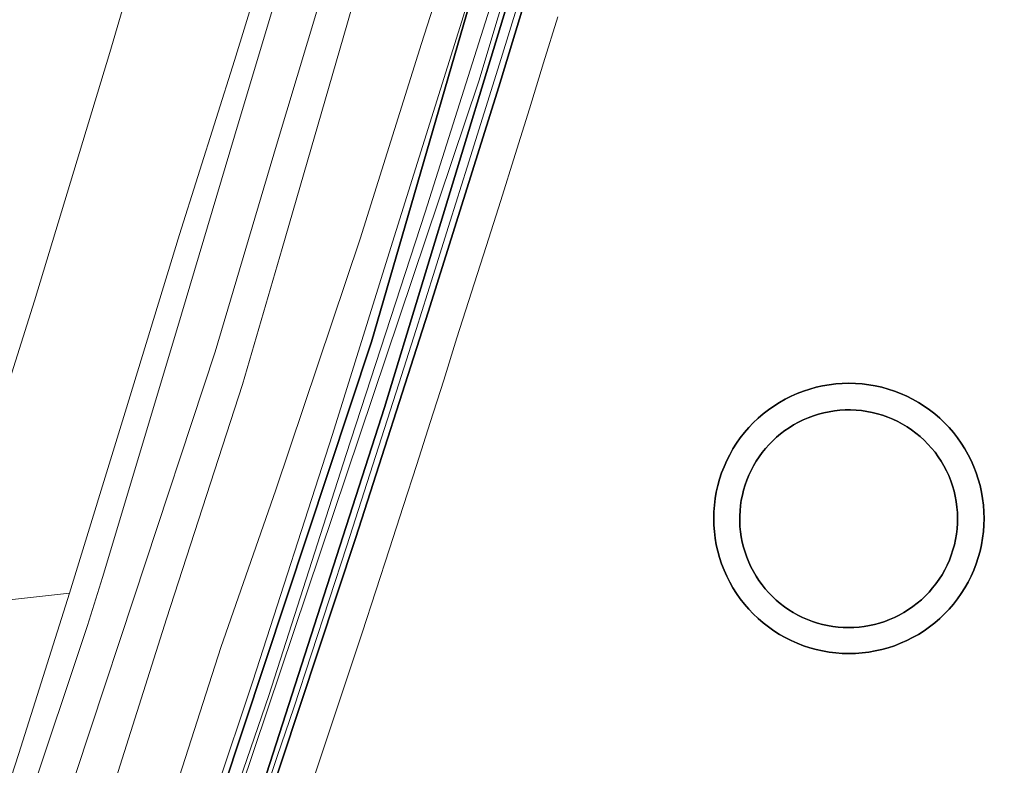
# Model space of a CAD drawing. Header units: metres. Extents: x 150385 to 171486, y 478588 to 485023.
# Tile 5 of 256: x 152202 to 152286, y 482069 to 482132. Entities that reach past the tile are written whole.
import ezdxf
from ezdxf.lldxf.tags import DXFTag

# ---------------------------------------------------------------- set-up
doc = ezdxf.new("R2010")
doc.units = ezdxf.units.M
doc.layers.add('B-WE-KG-GRENS_PERCEEL-GV', color=150, linetype='KG-PERCEEL', lineweight=30, true_color=0x007fff)
doc.layers.add('TOP-L-topo objecten vlak', color=7, linetype='Continuous', lineweight=0)
doc.styles.get("Standard").update_dxf_attribs({"font": 'NLCS-ISO.ttf'})
tags = doc.linetypes.add('KG-PERCEEL', pattern='A,5.5,-2,["P",Standard,S=1.8,R=0,X=-0.5,Y=-0.9],-2,5.5,-2,[5,NLCS.shx,S=0.75,R=0,X=0,Y=0],-2', length=19).pattern_tags.tags
tags[6] = DXFTag(74, 10)

msp = doc.modelspace()

# ---------------------------------------------------------------- linework, layer by layer
at = {"layer": 'B-WE-KG-GRENS_PERCEEL-GV', "flags": 128}
for points in [[(152147.594, 481874.397), (152174.215, 481939.043), (152175.845, 481936.727), (152177.599, 481941.194), (152179.044, 481944.876), (152178.579, 481945.059), (152182.728, 481955.627), (152189.928, 481974.4), (152196.98, 481993.229), (152203.884, 482012.113), (152207.039, 482020.96), (152219.899, 482058.641), (152232.939, 482099.061), (152245.298, 482139.694), (152256.974, 482180.53), (152267.961, 482221.556), (152278.258, 482262.76), (152287.861, 482304.132), (152296.767, 482345.659), (152304.975, 482387.33), (152312.481, 482429.133), (152319.138, 482470.155), (152324.046, 482505.489), (152325.908, 482521.131), (152326.404, 482521.072), (152330.161, 482552.638), (152335.182, 482603.721), (152339.162, 482659.491), (152343.028, 482720.862), (152345.333, 482782.387), (152346.064, 482808.076), (152345.999, 482811.477), (152340.434, 482807.556), (152253.881, 482746.574), (152252.611, 482722.29), (152250.76, 482697.672), (152246.515, 482659.766), (152243.14, 482626.521), (152240.31, 482599.943), (152235.52, 482565.849), (152228.118, 482512.605), (152224.416, 482489.143), (152218.429, 482453.96), (152206.727, 482393.041), (152186.817, 482305.554), (152170.658, 482242.206), (152157.673, 482193.41), (152136.898, 482127.694), (152109.774, 482048.293), (152086.171, 481983.616), (152078.783, 481966.341)], [(152147.594, 481874.397), (152174.215, 481939.043), (152175.845, 481936.727), (152177.599, 481941.194), (152179.044, 481944.876), (152178.579, 481945.059), (152182.728, 481955.627), (152189.928, 481974.4), (152196.98, 481993.229), (152203.884, 482012.113), (152207.039, 482020.96), (152219.899, 482058.641), (152232.939, 482099.061), (152245.298, 482139.694), (152256.974, 482180.53), (152267.961, 482221.556), (152278.258, 482262.76), (152287.861, 482304.132), (152296.767, 482345.659), (152304.975, 482387.33), (152312.481, 482429.133), (152319.138, 482470.155), (152324.046, 482505.489), (152325.908, 482521.131), (152326.404, 482521.072), (152330.161, 482552.638), (152335.182, 482603.721), (152339.162, 482659.491), (152343.028, 482720.862), (152345.333, 482782.387), (152346.064, 482808.076), (152345.999, 482811.477), (152340.434, 482807.556), (152253.881, 482746.574), (152252.611, 482722.29), (152250.76, 482697.672), (152246.515, 482659.766), (152243.14, 482626.521), (152240.31, 482599.943), (152235.52, 482565.849), (152228.118, 482512.605), (152224.416, 482489.143), (152218.429, 482453.96), (152206.727, 482393.041), (152186.817, 482305.554), (152170.658, 482242.206), (152157.673, 482193.41), (152136.898, 482127.694), (152109.774, 482048.293), (152086.171, 481983.616), (152078.783, 481966.341)], [(152147.594, 481874.397), (152174.215, 481939.043), (152173.049, 481940.7), (152192.704, 481991.248), (152211.85, 482044.44), (152231.833, 482104.64), (152263.391, 482213.429), (152285.43, 482306.368), (152306.098, 482409.44), (152320.244, 482502.604), (152322.146, 482518.923), (152326.516, 482522.009), (152330.161, 482552.638), (152335.182, 482603.721), (152339.162, 482659.491), (152343.028, 482720.862), (152345.333, 482782.387), (152346.064, 482808.076), (152345.999, 482811.477), (152340.434, 482807.556), (152253.881, 482746.574), (152252.611, 482722.29), (152250.76, 482697.672), (152246.515, 482659.766), (152243.14, 482626.521), (152240.31, 482599.943), (152235.52, 482565.849), (152228.118, 482512.605), (152224.416, 482489.143), (152218.429, 482453.96), (152206.727, 482393.041), (152186.817, 482305.554), (152170.658, 482242.206), (152157.673, 482193.41), (152136.898, 482127.694), (152109.774, 482048.293), (152086.171, 481983.616), (152078.783, 481966.341)], [(152147.594, 481874.397), (152174.215, 481939.043), (152175.845, 481936.727), (152177.599, 481941.194), (152179.044, 481944.876), (152178.579, 481945.059), (152182.728, 481955.627), (152189.928, 481974.4), (152196.98, 481993.229), (152203.884, 482012.113), (152207.039, 482020.96), (152219.899, 482058.641), (152232.939, 482099.061), (152245.298, 482139.694), (152256.974, 482180.53), (152267.961, 482221.556), (152278.258, 482262.76), (152287.861, 482304.132), (152296.767, 482345.659), (152304.975, 482387.33), (152312.481, 482429.133), (152319.138, 482470.155), (152324.046, 482505.489), (152325.908, 482521.131), (152326.404, 482521.072), (152330.161, 482552.638), (152335.182, 482603.721), (152339.162, 482659.491), (152343.028, 482720.862), (152345.333, 482782.387), (152346.064, 482808.076), (152345.999, 482811.477), (152340.434, 482807.556), (152253.881, 482746.574), (152252.611, 482722.29), (152250.76, 482697.672), (152246.515, 482659.766), (152243.14, 482626.521), (152240.31, 482599.943), (152235.52, 482565.849), (152228.118, 482512.605), (152224.416, 482489.143), (152218.429, 482453.96), (152206.727, 482393.041), (152186.817, 482305.554), (152170.658, 482242.206), (152157.673, 482193.41), (152136.898, 482127.694), (152109.774, 482048.293), (152086.171, 481983.616), (152078.783, 481966.341)], [(152147.594, 481874.397), (152174.215, 481939.043), (152175.845, 481936.727), (152177.599, 481941.194), (152179.044, 481944.876), (152178.579, 481945.059), (152182.728, 481955.627), (152189.928, 481974.4), (152196.98, 481993.229), (152203.884, 482012.113), (152207.039, 482020.96), (152219.899, 482058.641), (152232.939, 482099.061), (152245.298, 482139.694), (152256.974, 482180.53), (152267.961, 482221.556), (152278.258, 482262.76), (152287.861, 482304.132), (152296.767, 482345.659), (152304.975, 482387.33), (152312.481, 482429.133), (152319.138, 482470.155), (152324.046, 482505.489), (152325.908, 482521.131), (152326.404, 482521.072), (152330.161, 482552.638), (152335.182, 482603.721), (152339.162, 482659.491), (152343.028, 482720.862), (152345.333, 482782.387), (152346.064, 482808.076), (152345.999, 482811.477), (152340.434, 482807.556), (152253.881, 482746.574), (152252.611, 482722.29), (152250.76, 482697.672), (152246.515, 482659.766), (152243.14, 482626.521), (152240.31, 482599.943), (152235.52, 482565.849), (152228.118, 482512.605), (152224.416, 482489.143), (152218.429, 482453.96), (152206.727, 482393.041), (152186.817, 482305.554), (152170.658, 482242.206), (152157.673, 482193.41), (152136.898, 482127.694), (152109.774, 482048.293), (152086.171, 481983.616), (152078.783, 481966.341)], [(152719.758, 482102.148), (152521.312, 482384.107), (152269.108, 482206.369), (152265.15, 482203.58), (152259.752, 482184.208), (152258.22, 482178.873), (152254.201, 482164.879), (152248.498, 482145.595), (152242.644, 482126.355), (152236.638, 482107.163), (152230.481, 482088.019), (152224.174, 482068.923), (152217.717, 482049.878), (152211.11, 482030.884), (152204.354, 482011.943), (152197.449, 481993.055), (152190.396, 481974.223), (152183.194, 481955.446), (152179.044, 481944.876), (152177.599, 481941.194)], [(152719.758, 482102.148), (152521.312, 482384.107), (152269.108, 482206.369), (152265.15, 482203.58), (152259.752, 482184.208), (152258.22, 482178.873), (152254.201, 482164.879), (152248.498, 482145.595), (152242.644, 482126.355), (152236.638, 482107.163), (152230.481, 482088.019), (152224.174, 482068.923), (152217.717, 482049.878), (152211.11, 482030.884), (152204.354, 482011.943), (152197.449, 481993.055), (152190.396, 481974.223), (152183.194, 481955.446), (152179.044, 481944.876), (152177.599, 481941.194)], [(152719.758, 482102.148), (152521.312, 482384.107), (152271.699, 482208.195), (152269.108, 482206.369), (152265.15, 482203.58), (152259.752, 482184.208), (152258.22, 482178.873), (152254.201, 482164.879), (152248.498, 482145.595), (152242.644, 482126.355), (152236.638, 482107.163), (152230.481, 482088.019), (152224.174, 482068.923), (152217.717, 482049.878), (152211.11, 482030.884), (152204.354, 482011.943), (152197.449, 481993.055), (152190.396, 481974.223), (152183.194, 481955.446), (152179.044, 481944.876), (152177.599, 481941.194)], [(152719.758, 482102.148), (152521.312, 482384.107), (152269.108, 482206.369), (152265.15, 482203.58), (152259.752, 482184.208), (152258.22, 482178.873), (152254.201, 482164.879), (152248.498, 482145.595), (152242.644, 482126.355), (152236.638, 482107.163), (152230.481, 482088.019), (152224.174, 482068.923), (152217.717, 482049.878), (152211.11, 482030.884), (152204.354, 482011.943), (152197.449, 481993.055), (152190.396, 481974.223), (152183.194, 481955.446), (152179.044, 481944.876), (152177.599, 481941.194)], [(152719.758, 482102.148), (152521.312, 482384.107), (152269.108, 482206.369), (152265.15, 482203.58), (152259.752, 482184.208), (152258.22, 482178.873), (152254.201, 482164.879), (152248.498, 482145.595), (152242.644, 482126.355), (152236.638, 482107.163), (152230.481, 482088.019), (152224.174, 482068.923), (152217.717, 482049.878), (152211.11, 482030.884), (152204.354, 482011.943), (152197.449, 481993.055), (152190.396, 481974.223), (152183.194, 481955.446), (152179.044, 481944.876), (152177.599, 481941.194)]]:
    msp.add_lwpolyline(points, dxfattribs=at)
for points in [[(152173.049, 481940.7), (152174.215, 481939.043), (152175.845, 481936.727), (152177.599, 481941.194), (152179.044, 481944.876), (152183.194, 481955.446), (152190.396, 481974.223), (152197.449, 481993.055), (152204.354, 482011.943), (152211.11, 482030.884), (152217.717, 482049.878), (152224.174, 482068.923), (152230.481, 482088.019), (152236.638, 482107.163), (152242.644, 482126.355), (152248.498, 482145.595), (152254.201, 482164.879), (152258.22, 482178.873), (152263.287, 482198.38), (152265.216, 482205.409), (152272.112, 482232.351), (152285.907, 482290.025), (152298.871, 482350.663), (152307.285, 482394.136), (152317.355, 482453.681), (152324.542, 482505.425), (152325.723, 482515.352), (152326.404, 482521.072), (152326.516, 482522.009), (152322.146, 482518.923), (152320.244, 482502.604), (152306.098, 482409.44), (152285.43, 482306.368), (152263.391, 482213.429), (152231.833, 482104.64), (152211.85, 482044.44), (152192.704, 481991.248)], [(152258.22, 482178.873), (152263.287, 482198.38), (152265.216, 482205.409), (152272.112, 482232.351), (152285.907, 482290.025), (152298.871, 482350.663), (152307.285, 482394.136), (152317.355, 482453.681), (152324.542, 482505.425), (152325.723, 482515.352), (152326.404, 482521.072), (152325.908, 482521.131), (152324.046, 482505.489), (152319.138, 482470.155), (152312.481, 482429.133), (152304.975, 482387.33), (152296.767, 482345.659), (152287.861, 482304.132), (152278.258, 482262.76), (152267.961, 482221.556), (152256.974, 482180.53), (152245.298, 482139.694), (152232.939, 482099.061), (152219.899, 482058.641), (152207.039, 482020.96), (152203.884, 482012.113), (152196.98, 481993.229), (152189.928, 481974.4), (152182.728, 481955.627), (152178.579, 481945.059), (152179.044, 481944.876), (152183.194, 481955.446), (152190.396, 481974.223), (152197.449, 481993.055), (152204.354, 482011.943), (152211.11, 482030.884), (152217.717, 482049.878), (152224.174, 482068.923), (152230.481, 482088.019), (152236.638, 482107.163), (152242.644, 482126.355), (152248.498, 482145.595), (152254.201, 482164.879)], [(152258.22, 482178.873), (152263.287, 482198.38), (152265.216, 482205.409), (152272.112, 482232.351), (152285.907, 482290.025), (152298.871, 482350.663), (152307.285, 482394.136), (152317.355, 482453.681), (152324.542, 482505.425), (152325.723, 482515.352), (152326.404, 482521.072), (152325.908, 482521.131), (152324.046, 482505.489), (152319.138, 482470.155), (152312.481, 482429.133), (152304.975, 482387.33), (152296.767, 482345.659), (152287.861, 482304.132), (152278.258, 482262.76), (152267.961, 482221.556), (152256.974, 482180.53), (152245.298, 482139.694), (152232.939, 482099.061), (152219.899, 482058.641), (152207.039, 482020.96), (152203.884, 482012.113), (152196.98, 481993.229), (152189.928, 481974.4), (152182.728, 481955.627), (152178.579, 481945.059), (152179.044, 481944.876), (152183.194, 481955.446), (152190.396, 481974.223), (152197.449, 481993.055), (152204.354, 482011.943), (152211.11, 482030.884), (152217.717, 482049.878), (152224.174, 482068.923), (152230.481, 482088.019), (152236.638, 482107.163), (152242.644, 482126.355), (152248.498, 482145.595), (152254.201, 482164.879)], [(152258.22, 482178.873), (152263.287, 482198.38), (152265.216, 482205.409), (152272.112, 482232.351), (152285.907, 482290.025), (152298.871, 482350.663), (152307.285, 482394.136), (152317.355, 482453.681), (152324.542, 482505.425), (152325.723, 482515.352), (152326.404, 482521.072), (152325.908, 482521.131), (152324.046, 482505.489), (152319.138, 482470.155), (152312.481, 482429.133), (152304.975, 482387.33), (152296.767, 482345.659), (152287.861, 482304.132), (152278.258, 482262.76), (152267.961, 482221.556), (152256.974, 482180.53), (152245.298, 482139.694), (152232.939, 482099.061), (152219.899, 482058.641), (152207.039, 482020.96), (152203.884, 482012.113), (152196.98, 481993.229), (152189.928, 481974.4), (152182.728, 481955.627), (152178.579, 481945.059), (152179.044, 481944.876), (152183.194, 481955.446), (152190.396, 481974.223), (152197.449, 481993.055), (152204.354, 482011.943), (152211.11, 482030.884), (152217.717, 482049.878), (152224.174, 482068.923), (152230.481, 482088.019), (152236.638, 482107.163), (152242.644, 482126.355), (152248.498, 482145.595), (152254.201, 482164.879)], [(152258.22, 482178.873), (152263.287, 482198.38), (152265.216, 482205.409), (152272.112, 482232.351), (152285.907, 482290.025), (152298.871, 482350.663), (152307.285, 482394.136), (152317.355, 482453.681), (152324.542, 482505.425), (152325.723, 482515.352), (152326.404, 482521.072), (152325.908, 482521.131), (152324.046, 482505.489), (152319.138, 482470.155), (152312.481, 482429.133), (152304.975, 482387.33), (152296.767, 482345.659), (152287.861, 482304.132), (152278.258, 482262.76), (152267.961, 482221.556), (152256.974, 482180.53), (152245.298, 482139.694), (152232.939, 482099.061), (152219.899, 482058.641), (152207.039, 482020.96), (152203.884, 482012.113), (152196.98, 481993.229), (152189.928, 481974.4), (152182.728, 481955.627), (152178.579, 481945.059), (152179.044, 481944.876), (152183.194, 481955.446), (152190.396, 481974.223), (152197.449, 481993.055), (152204.354, 482011.943), (152211.11, 482030.884), (152217.717, 482049.878), (152224.174, 482068.923), (152230.481, 482088.019), (152236.638, 482107.163), (152242.644, 482126.355), (152248.498, 482145.595), (152254.201, 482164.879)], [(152260.944, 482089.066), (152260.93, 482089.63), (152260.944, 482090.194), (152260.985, 482090.757), (152261.054, 482091.317), (152261.151, 482091.874), (152261.275, 482092.424), (152261.425, 482092.968), (152261.602, 482093.504), (152261.805, 482094.031), (152262.034, 482094.547), (152262.288, 482095.051), (152262.566, 482095.542), (152262.868, 482096.019), (152263.193, 482096.481), (152263.54, 482096.926), (152263.909, 482097.353), (152264.298, 482097.762), (152264.707, 482098.151), (152265.134, 482098.52), (152265.579, 482098.867), (152266.041, 482099.192), (152266.518, 482099.494), (152267.009, 482099.772), (152267.513, 482100.026), (152268.029, 482100.255), (152268.556, 482100.458), (152269.092, 482100.635), (152269.636, 482100.785), (152270.186, 482100.909), (152270.743, 482101.006), (152271.303, 482101.075), (152271.866, 482101.116), (152272.43, 482101.13), (152272.994, 482101.116), (152273.557, 482101.075), (152274.117, 482101.006), (152274.674, 482100.909), (152275.224, 482100.785), (152275.768, 482100.635), (152276.304, 482100.458), (152276.831, 482100.255), (152277.347, 482100.026), (152277.851, 482099.772), (152278.342, 482099.494), (152278.819, 482099.192), (152279.281, 482098.867), (152279.726, 482098.52), (152280.153, 482098.151), (152280.562, 482097.762), (152280.951, 482097.353), (152281.32, 482096.926), (152281.667, 482096.481), (152281.992, 482096.019), (152282.294, 482095.542), (152282.572, 482095.051), (152282.826, 482094.547), (152283.055, 482094.031), (152283.258, 482093.504), (152283.435, 482092.968), (152283.585, 482092.424), (152283.709, 482091.874), (152283.806, 482091.317), (152283.875, 482090.757), (152283.916, 482090.194), (152283.93, 482089.63), (152283.916, 482089.066), (152283.875, 482088.503), (152283.806, 482087.943), (152283.709, 482087.386), (152283.585, 482086.836), (152283.435, 482086.292), (152283.258, 482085.756), (152283.055, 482085.229), (152282.826, 482084.713), (152282.572, 482084.209), (152282.294, 482083.718), (152281.992, 482083.241), (152281.667, 482082.779), (152281.32, 482082.334), (152280.951, 482081.907), (152280.562, 482081.498), (152280.153, 482081.109), (152279.726, 482080.74), (152279.281, 482080.393), (152278.819, 482080.068), (152278.342, 482079.766), (152277.851, 482079.488), (152277.347, 482079.234), (152276.831, 482079.005), (152276.304, 482078.802), (152275.768, 482078.625), (152275.224, 482078.475), (152274.674, 482078.351), (152274.117, 482078.254), (152273.557, 482078.185), (152272.994, 482078.144), (152272.43, 482078.13), (152271.866, 482078.144), (152271.303, 482078.185), (152270.743, 482078.254), (152270.186, 482078.351), (152269.636, 482078.475), (152269.092, 482078.625), (152268.556, 482078.802), (152268.029, 482079.005), (152267.513, 482079.234), (152267.009, 482079.488), (152266.518, 482079.766), (152266.041, 482080.068), (152265.579, 482080.393), (152265.134, 482080.74), (152264.707, 482081.109), (152264.298, 482081.498), (152263.909, 482081.907), (152263.54, 482082.334), (152263.193, 482082.779), (152262.868, 482083.241), (152262.566, 482083.718), (152262.288, 482084.209), (152262.034, 482084.713), (152261.805, 482085.229), (152261.602, 482085.756), (152261.425, 482086.292), (152261.275, 482086.836), (152261.151, 482087.386), (152261.054, 482087.943), (152260.985, 482088.503)], [(152271.303, 482078.185), (152271.866, 482078.144), (152272.43, 482078.13), (152272.994, 482078.144), (152273.557, 482078.185), (152274.117, 482078.254), (152274.674, 482078.351), (152275.224, 482078.475), (152275.768, 482078.625), (152276.304, 482078.802), (152276.831, 482079.005), (152277.347, 482079.234), (152277.851, 482079.488), (152278.342, 482079.766), (152278.819, 482080.068), (152279.281, 482080.393), (152279.726, 482080.74), (152280.153, 482081.109), (152280.562, 482081.498), (152280.951, 482081.907), (152281.32, 482082.334), (152281.667, 482082.779), (152281.992, 482083.241), (152282.294, 482083.718), (152282.572, 482084.209), (152282.826, 482084.713), (152283.055, 482085.229), (152283.258, 482085.756), (152283.435, 482086.292), (152283.585, 482086.836), (152283.709, 482087.386), (152283.806, 482087.943), (152283.875, 482088.503), (152283.916, 482089.066), (152283.93, 482089.63), (152283.916, 482090.194), (152283.875, 482090.757), (152283.806, 482091.317), (152283.709, 482091.874), (152283.585, 482092.424), (152283.435, 482092.968), (152283.258, 482093.504), (152283.055, 482094.031), (152282.826, 482094.547), (152282.572, 482095.051), (152282.294, 482095.542), (152281.992, 482096.019), (152281.667, 482096.481), (152281.32, 482096.926), (152280.951, 482097.353), (152280.562, 482097.762), (152280.153, 482098.151), (152279.726, 482098.52), (152279.281, 482098.867), (152278.819, 482099.192), (152278.342, 482099.494), (152277.851, 482099.772), (152277.347, 482100.026), (152276.831, 482100.255), (152276.304, 482100.458), (152275.768, 482100.635), (152275.224, 482100.785), (152274.674, 482100.909), (152274.117, 482101.006), (152273.557, 482101.075), (152272.994, 482101.116), (152272.43, 482101.13), (152271.866, 482101.116), (152271.303, 482101.075), (152270.743, 482101.006), (152270.186, 482100.909), (152269.636, 482100.785), (152269.092, 482100.635), (152268.556, 482100.458), (152268.029, 482100.255), (152267.513, 482100.026), (152267.009, 482099.772), (152266.518, 482099.494), (152266.041, 482099.192), (152265.579, 482098.867), (152265.134, 482098.52), (152264.707, 482098.151), (152264.298, 482097.762), (152263.909, 482097.353), (152263.54, 482096.926), (152263.193, 482096.481), (152262.868, 482096.019), (152262.566, 482095.542), (152262.288, 482095.051), (152262.034, 482094.547), (152261.805, 482094.031), (152261.602, 482093.504), (152261.425, 482092.968), (152261.275, 482092.424), (152261.151, 482091.874), (152261.054, 482091.317), (152260.985, 482090.757), (152260.944, 482090.194), (152260.93, 482089.63), (152260.944, 482089.066), (152260.985, 482088.503), (152261.054, 482087.943), (152261.151, 482087.386), (152261.275, 482086.836), (152261.425, 482086.292), (152261.602, 482085.756), (152261.805, 482085.229), (152262.034, 482084.713), (152262.288, 482084.209), (152262.566, 482083.718), (152262.868, 482083.241), (152263.193, 482082.779), (152263.54, 482082.334), (152263.909, 482081.907), (152264.298, 482081.498), (152264.707, 482081.109), (152265.134, 482080.74), (152265.579, 482080.393), (152266.041, 482080.068), (152266.518, 482079.766), (152267.009, 482079.488), (152267.513, 482079.234), (152268.029, 482079.005), (152268.556, 482078.802), (152269.092, 482078.625), (152269.636, 482078.475), (152270.186, 482078.351), (152270.743, 482078.254)], [(152260.944, 482089.066), (152260.93, 482089.63), (152260.944, 482090.194), (152260.985, 482090.757), (152261.054, 482091.317), (152261.151, 482091.874), (152261.275, 482092.424), (152261.425, 482092.968), (152261.602, 482093.504), (152261.805, 482094.031), (152262.034, 482094.547), (152262.288, 482095.051), (152262.566, 482095.542), (152262.868, 482096.019), (152263.193, 482096.481), (152263.54, 482096.926), (152263.909, 482097.353), (152264.298, 482097.762), (152264.707, 482098.151), (152265.134, 482098.52), (152265.579, 482098.867), (152266.041, 482099.192), (152266.518, 482099.494), (152267.009, 482099.772), (152267.513, 482100.026), (152268.029, 482100.255), (152268.556, 482100.458), (152269.092, 482100.635), (152269.636, 482100.785), (152270.186, 482100.909), (152270.743, 482101.006), (152271.303, 482101.075), (152271.866, 482101.116), (152272.43, 482101.13), (152272.994, 482101.116), (152273.557, 482101.075), (152274.117, 482101.006), (152274.674, 482100.909), (152275.224, 482100.785), (152275.768, 482100.635), (152276.304, 482100.458), (152276.831, 482100.255), (152277.347, 482100.026), (152277.851, 482099.772), (152278.342, 482099.494), (152278.819, 482099.192), (152279.281, 482098.867), (152279.726, 482098.52), (152280.153, 482098.151), (152280.562, 482097.762), (152280.951, 482097.353), (152281.32, 482096.926), (152281.667, 482096.481), (152281.992, 482096.019), (152282.294, 482095.542), (152282.572, 482095.051), (152282.826, 482094.547), (152283.055, 482094.031), (152283.258, 482093.504), (152283.435, 482092.968), (152283.585, 482092.424), (152283.709, 482091.874), (152283.806, 482091.317), (152283.875, 482090.757), (152283.916, 482090.194), (152283.93, 482089.63), (152283.916, 482089.066), (152283.875, 482088.503), (152283.806, 482087.943), (152283.709, 482087.386), (152283.585, 482086.836), (152283.435, 482086.292), (152283.258, 482085.756), (152283.055, 482085.229), (152282.826, 482084.713), (152282.572, 482084.209), (152282.294, 482083.718), (152281.992, 482083.241), (152281.667, 482082.779), (152281.32, 482082.334), (152280.951, 482081.907), (152280.562, 482081.498), (152280.153, 482081.109), (152279.726, 482080.74), (152279.281, 482080.393), (152278.819, 482080.068), (152278.342, 482079.766), (152277.851, 482079.488), (152277.347, 482079.234), (152276.831, 482079.005), (152276.304, 482078.802), (152275.768, 482078.625), (152275.224, 482078.475), (152274.674, 482078.351), (152274.117, 482078.254), (152273.557, 482078.185), (152272.994, 482078.144), (152272.43, 482078.13), (152271.866, 482078.144), (152271.303, 482078.185), (152270.743, 482078.254), (152270.186, 482078.351), (152269.636, 482078.475), (152269.092, 482078.625), (152268.556, 482078.802), (152268.029, 482079.005), (152267.513, 482079.234), (152267.009, 482079.488), (152266.518, 482079.766), (152266.041, 482080.068), (152265.579, 482080.393), (152265.134, 482080.74), (152264.707, 482081.109), (152264.298, 482081.498), (152263.909, 482081.907), (152263.54, 482082.334), (152263.193, 482082.779), (152262.868, 482083.241), (152262.566, 482083.718), (152262.288, 482084.209), (152262.034, 482084.713), (152261.805, 482085.229), (152261.602, 482085.756), (152261.425, 482086.292), (152261.275, 482086.836), (152261.151, 482087.386), (152261.054, 482087.943), (152260.985, 482088.503)], [(152271.303, 482078.185), (152271.866, 482078.144), (152272.43, 482078.13), (152272.994, 482078.144), (152273.557, 482078.185), (152274.117, 482078.254), (152274.674, 482078.351), (152275.224, 482078.475), (152275.768, 482078.625), (152276.304, 482078.802), (152276.831, 482079.005), (152277.347, 482079.234), (152277.851, 482079.488), (152278.342, 482079.766), (152278.819, 482080.068), (152279.281, 482080.393), (152279.726, 482080.74), (152280.153, 482081.109), (152280.562, 482081.498), (152280.951, 482081.907), (152281.32, 482082.334), (152281.667, 482082.779), (152281.992, 482083.241), (152282.294, 482083.718), (152282.572, 482084.209), (152282.826, 482084.713), (152283.055, 482085.229), (152283.258, 482085.756), (152283.435, 482086.292), (152283.585, 482086.836), (152283.709, 482087.386), (152283.806, 482087.943), (152283.875, 482088.503), (152283.916, 482089.066), (152283.93, 482089.63), (152283.916, 482090.194), (152283.875, 482090.757), (152283.806, 482091.317), (152283.709, 482091.874), (152283.585, 482092.424), (152283.435, 482092.968), (152283.258, 482093.504), (152283.055, 482094.031), (152282.826, 482094.547), (152282.572, 482095.051), (152282.294, 482095.542), (152281.992, 482096.019), (152281.667, 482096.481), (152281.32, 482096.926), (152280.951, 482097.353), (152280.562, 482097.762), (152280.153, 482098.151), (152279.726, 482098.52), (152279.281, 482098.867), (152278.819, 482099.192), (152278.342, 482099.494), (152277.851, 482099.772), (152277.347, 482100.026), (152276.831, 482100.255), (152276.304, 482100.458), (152275.768, 482100.635), (152275.224, 482100.785), (152274.674, 482100.909), (152274.117, 482101.006), (152273.557, 482101.075), (152272.994, 482101.116), (152272.43, 482101.13), (152271.866, 482101.116), (152271.303, 482101.075), (152270.743, 482101.006), (152270.186, 482100.909), (152269.636, 482100.785), (152269.092, 482100.635), (152268.556, 482100.458), (152268.029, 482100.255), (152267.513, 482100.026), (152267.009, 482099.772), (152266.518, 482099.494), (152266.041, 482099.192), (152265.579, 482098.867), (152265.134, 482098.52), (152264.707, 482098.151), (152264.298, 482097.762), (152263.909, 482097.353), (152263.54, 482096.926), (152263.193, 482096.481), (152262.868, 482096.019), (152262.566, 482095.542), (152262.288, 482095.051), (152262.034, 482094.547), (152261.805, 482094.031), (152261.602, 482093.504), (152261.425, 482092.968), (152261.275, 482092.424), (152261.151, 482091.874), (152261.054, 482091.317), (152260.985, 482090.757), (152260.944, 482090.194), (152260.93, 482089.63), (152260.944, 482089.066), (152260.985, 482088.503), (152261.054, 482087.943), (152261.151, 482087.386), (152261.275, 482086.836), (152261.425, 482086.292), (152261.602, 482085.756), (152261.805, 482085.229), (152262.034, 482084.713), (152262.288, 482084.209), (152262.566, 482083.718), (152262.868, 482083.241), (152263.193, 482082.779), (152263.54, 482082.334), (152263.909, 482081.907), (152264.298, 482081.498), (152264.707, 482081.109), (152265.134, 482080.74), (152265.579, 482080.393), (152266.041, 482080.068), (152266.518, 482079.766), (152267.009, 482079.488), (152267.513, 482079.234), (152268.029, 482079.005), (152268.556, 482078.802), (152269.092, 482078.625), (152269.636, 482078.475), (152270.186, 482078.351), (152270.743, 482078.254)], [(152260.944, 482089.066), (152260.93, 482089.63), (152260.944, 482090.194), (152260.985, 482090.757), (152261.054, 482091.317), (152261.151, 482091.874), (152261.275, 482092.424), (152261.425, 482092.968), (152261.602, 482093.504), (152261.805, 482094.031), (152262.034, 482094.547), (152262.288, 482095.051), (152262.566, 482095.542), (152262.868, 482096.019), (152263.193, 482096.481), (152263.54, 482096.926), (152263.909, 482097.353), (152264.298, 482097.762), (152264.707, 482098.151), (152265.134, 482098.52), (152265.579, 482098.867), (152266.041, 482099.192), (152266.518, 482099.494), (152267.009, 482099.772), (152267.513, 482100.026), (152268.029, 482100.255), (152268.556, 482100.458), (152269.092, 482100.635), (152269.636, 482100.785), (152270.186, 482100.909), (152270.743, 482101.006), (152271.303, 482101.075), (152271.866, 482101.116), (152272.43, 482101.13), (152272.994, 482101.116), (152273.557, 482101.075), (152274.117, 482101.006), (152274.674, 482100.909), (152275.224, 482100.785), (152275.768, 482100.635), (152276.304, 482100.458), (152276.831, 482100.255), (152277.347, 482100.026), (152277.851, 482099.772), (152278.342, 482099.494), (152278.819, 482099.192), (152279.281, 482098.867), (152279.726, 482098.52), (152280.153, 482098.151), (152280.562, 482097.762), (152280.951, 482097.353), (152281.32, 482096.926), (152281.667, 482096.481), (152281.992, 482096.019), (152282.294, 482095.542), (152282.572, 482095.051), (152282.826, 482094.547), (152283.055, 482094.031), (152283.258, 482093.504), (152283.435, 482092.968), (152283.585, 482092.424), (152283.709, 482091.874), (152283.806, 482091.317), (152283.875, 482090.757), (152283.916, 482090.194), (152283.93, 482089.63), (152283.916, 482089.066), (152283.875, 482088.503), (152283.806, 482087.943), (152283.709, 482087.386), (152283.585, 482086.836), (152283.435, 482086.292), (152283.258, 482085.756), (152283.055, 482085.229), (152282.826, 482084.713), (152282.572, 482084.209), (152282.294, 482083.718), (152281.992, 482083.241), (152281.667, 482082.779), (152281.32, 482082.334), (152280.951, 482081.907), (152280.562, 482081.498), (152280.153, 482081.109), (152279.726, 482080.74), (152279.281, 482080.393), (152278.819, 482080.068), (152278.342, 482079.766), (152277.851, 482079.488), (152277.347, 482079.234), (152276.831, 482079.005), (152276.304, 482078.802), (152275.768, 482078.625), (152275.224, 482078.475), (152274.674, 482078.351), (152274.117, 482078.254), (152273.557, 482078.185), (152272.994, 482078.144), (152272.43, 482078.13), (152271.866, 482078.144), (152271.303, 482078.185), (152270.743, 482078.254), (152270.186, 482078.351), (152269.636, 482078.475), (152269.092, 482078.625), (152268.556, 482078.802), (152268.029, 482079.005), (152267.513, 482079.234), (152267.009, 482079.488), (152266.518, 482079.766), (152266.041, 482080.068), (152265.579, 482080.393), (152265.134, 482080.74), (152264.707, 482081.109), (152264.298, 482081.498), (152263.909, 482081.907), (152263.54, 482082.334), (152263.193, 482082.779), (152262.868, 482083.241), (152262.566, 482083.718), (152262.288, 482084.209), (152262.034, 482084.713), (152261.805, 482085.229), (152261.602, 482085.756), (152261.425, 482086.292), (152261.275, 482086.836), (152261.151, 482087.386), (152261.054, 482087.943), (152260.985, 482088.503)], [(152271.303, 482078.185), (152271.866, 482078.144), (152272.43, 482078.13), (152272.994, 482078.144), (152273.557, 482078.185), (152274.117, 482078.254), (152274.674, 482078.351), (152275.224, 482078.475), (152275.768, 482078.625), (152276.304, 482078.802), (152276.831, 482079.005), (152277.347, 482079.234), (152277.851, 482079.488), (152278.342, 482079.766), (152278.819, 482080.068), (152279.281, 482080.393), (152279.726, 482080.74), (152280.153, 482081.109), (152280.562, 482081.498), (152280.951, 482081.907), (152281.32, 482082.334), (152281.667, 482082.779), (152281.992, 482083.241), (152282.294, 482083.718), (152282.572, 482084.209), (152282.826, 482084.713), (152283.055, 482085.229), (152283.258, 482085.756), (152283.435, 482086.292), (152283.585, 482086.836), (152283.709, 482087.386), (152283.806, 482087.943), (152283.875, 482088.503), (152283.916, 482089.066), (152283.93, 482089.63), (152283.916, 482090.194), (152283.875, 482090.757), (152283.806, 482091.317), (152283.709, 482091.874), (152283.585, 482092.424), (152283.435, 482092.968), (152283.258, 482093.504), (152283.055, 482094.031), (152282.826, 482094.547), (152282.572, 482095.051), (152282.294, 482095.542), (152281.992, 482096.019), (152281.667, 482096.481), (152281.32, 482096.926), (152280.951, 482097.353), (152280.562, 482097.762), (152280.153, 482098.151), (152279.726, 482098.52), (152279.281, 482098.867), (152278.819, 482099.192), (152278.342, 482099.494), (152277.851, 482099.772), (152277.347, 482100.026), (152276.831, 482100.255), (152276.304, 482100.458), (152275.768, 482100.635), (152275.224, 482100.785), (152274.674, 482100.909), (152274.117, 482101.006), (152273.557, 482101.075), (152272.994, 482101.116), (152272.43, 482101.13), (152271.866, 482101.116), (152271.303, 482101.075), (152270.743, 482101.006), (152270.186, 482100.909), (152269.636, 482100.785), (152269.092, 482100.635), (152268.556, 482100.458), (152268.029, 482100.255), (152267.513, 482100.026), (152267.009, 482099.772), (152266.518, 482099.494), (152266.041, 482099.192), (152265.579, 482098.867), (152265.134, 482098.52), (152264.707, 482098.151), (152264.298, 482097.762), (152263.909, 482097.353), (152263.54, 482096.926), (152263.193, 482096.481), (152262.868, 482096.019), (152262.566, 482095.542), (152262.288, 482095.051), (152262.034, 482094.547), (152261.805, 482094.031), (152261.602, 482093.504), (152261.425, 482092.968), (152261.275, 482092.424), (152261.151, 482091.874), (152261.054, 482091.317), (152260.985, 482090.757), (152260.944, 482090.194), (152260.93, 482089.63), (152260.944, 482089.066), (152260.985, 482088.503), (152261.054, 482087.943), (152261.151, 482087.386), (152261.275, 482086.836), (152261.425, 482086.292), (152261.602, 482085.756), (152261.805, 482085.229), (152262.034, 482084.713), (152262.288, 482084.209), (152262.566, 482083.718), (152262.868, 482083.241), (152263.193, 482082.779), (152263.54, 482082.334), (152263.909, 482081.907), (152264.298, 482081.498), (152264.707, 482081.109), (152265.134, 482080.74), (152265.579, 482080.393), (152266.041, 482080.068), (152266.518, 482079.766), (152267.009, 482079.488), (152267.513, 482079.234), (152268.029, 482079.005), (152268.556, 482078.802), (152269.092, 482078.625), (152269.636, 482078.475), (152270.186, 482078.351), (152270.743, 482078.254)], [(152260.944, 482089.066), (152260.93, 482089.63), (152260.944, 482090.194), (152260.985, 482090.757), (152261.054, 482091.317), (152261.151, 482091.874), (152261.275, 482092.424), (152261.425, 482092.968), (152261.602, 482093.504), (152261.805, 482094.031), (152262.034, 482094.547), (152262.288, 482095.051), (152262.566, 482095.542), (152262.868, 482096.019), (152263.193, 482096.481), (152263.54, 482096.926), (152263.909, 482097.353), (152264.298, 482097.762), (152264.707, 482098.151), (152265.134, 482098.52), (152265.579, 482098.867), (152266.041, 482099.192), (152266.518, 482099.494), (152267.009, 482099.772), (152267.513, 482100.026), (152268.029, 482100.255), (152268.556, 482100.458), (152269.092, 482100.635), (152269.636, 482100.785), (152270.186, 482100.909), (152270.743, 482101.006), (152271.303, 482101.075), (152271.866, 482101.116), (152272.43, 482101.13), (152272.994, 482101.116), (152273.557, 482101.075), (152274.117, 482101.006), (152274.674, 482100.909), (152275.224, 482100.785), (152275.768, 482100.635), (152276.304, 482100.458), (152276.831, 482100.255), (152277.347, 482100.026), (152277.851, 482099.772), (152278.342, 482099.494), (152278.819, 482099.192), (152279.281, 482098.867), (152279.726, 482098.52), (152280.153, 482098.151), (152280.562, 482097.762), (152280.951, 482097.353), (152281.32, 482096.926), (152281.667, 482096.481), (152281.992, 482096.019), (152282.294, 482095.542), (152282.572, 482095.051), (152282.826, 482094.547), (152283.055, 482094.031), (152283.258, 482093.504), (152283.435, 482092.968), (152283.585, 482092.424), (152283.709, 482091.874), (152283.806, 482091.317), (152283.875, 482090.757), (152283.916, 482090.194), (152283.93, 482089.63), (152283.916, 482089.066), (152283.875, 482088.503), (152283.806, 482087.943), (152283.709, 482087.386), (152283.585, 482086.836), (152283.435, 482086.292), (152283.258, 482085.756), (152283.055, 482085.229), (152282.826, 482084.713), (152282.572, 482084.209), (152282.294, 482083.718), (152281.992, 482083.241), (152281.667, 482082.779), (152281.32, 482082.334), (152280.951, 482081.907), (152280.562, 482081.498), (152280.153, 482081.109), (152279.726, 482080.74), (152279.281, 482080.393), (152278.819, 482080.068), (152278.342, 482079.766), (152277.851, 482079.488), (152277.347, 482079.234), (152276.831, 482079.005), (152276.304, 482078.802), (152275.768, 482078.625), (152275.224, 482078.475), (152274.674, 482078.351), (152274.117, 482078.254), (152273.557, 482078.185), (152272.994, 482078.144), (152272.43, 482078.13), (152271.866, 482078.144), (152271.303, 482078.185), (152270.743, 482078.254), (152270.186, 482078.351), (152269.636, 482078.475), (152269.092, 482078.625), (152268.556, 482078.802), (152268.029, 482079.005), (152267.513, 482079.234), (152267.009, 482079.488), (152266.518, 482079.766), (152266.041, 482080.068), (152265.579, 482080.393), (152265.134, 482080.74), (152264.707, 482081.109), (152264.298, 482081.498), (152263.909, 482081.907), (152263.54, 482082.334), (152263.193, 482082.779), (152262.868, 482083.241), (152262.566, 482083.718), (152262.288, 482084.209), (152262.034, 482084.713), (152261.805, 482085.229), (152261.602, 482085.756), (152261.425, 482086.292), (152261.275, 482086.836), (152261.151, 482087.386), (152261.054, 482087.943), (152260.985, 482088.503)], [(152271.303, 482078.185), (152271.866, 482078.144), (152272.43, 482078.13), (152272.994, 482078.144), (152273.557, 482078.185), (152274.117, 482078.254), (152274.674, 482078.351), (152275.224, 482078.475), (152275.768, 482078.625), (152276.304, 482078.802), (152276.831, 482079.005), (152277.347, 482079.234), (152277.851, 482079.488), (152278.342, 482079.766), (152278.819, 482080.068), (152279.281, 482080.393), (152279.726, 482080.74), (152280.153, 482081.109), (152280.562, 482081.498), (152280.951, 482081.907), (152281.32, 482082.334), (152281.667, 482082.779), (152281.992, 482083.241), (152282.294, 482083.718), (152282.572, 482084.209), (152282.826, 482084.713), (152283.055, 482085.229), (152283.258, 482085.756), (152283.435, 482086.292), (152283.585, 482086.836), (152283.709, 482087.386), (152283.806, 482087.943), (152283.875, 482088.503), (152283.916, 482089.066), (152283.93, 482089.63), (152283.916, 482090.194), (152283.875, 482090.757), (152283.806, 482091.317), (152283.709, 482091.874), (152283.585, 482092.424), (152283.435, 482092.968), (152283.258, 482093.504), (152283.055, 482094.031), (152282.826, 482094.547), (152282.572, 482095.051), (152282.294, 482095.542), (152281.992, 482096.019), (152281.667, 482096.481), (152281.32, 482096.926), (152280.951, 482097.353), (152280.562, 482097.762), (152280.153, 482098.151), (152279.726, 482098.52), (152279.281, 482098.867), (152278.819, 482099.192), (152278.342, 482099.494), (152277.851, 482099.772), (152277.347, 482100.026), (152276.831, 482100.255), (152276.304, 482100.458), (152275.768, 482100.635), (152275.224, 482100.785), (152274.674, 482100.909), (152274.117, 482101.006), (152273.557, 482101.075), (152272.994, 482101.116), (152272.43, 482101.13), (152271.866, 482101.116), (152271.303, 482101.075), (152270.743, 482101.006), (152270.186, 482100.909), (152269.636, 482100.785), (152269.092, 482100.635), (152268.556, 482100.458), (152268.029, 482100.255), (152267.513, 482100.026), (152267.009, 482099.772), (152266.518, 482099.494), (152266.041, 482099.192), (152265.579, 482098.867), (152265.134, 482098.52), (152264.707, 482098.151), (152264.298, 482097.762), (152263.909, 482097.353), (152263.54, 482096.926), (152263.193, 482096.481), (152262.868, 482096.019), (152262.566, 482095.542), (152262.288, 482095.051), (152262.034, 482094.547), (152261.805, 482094.031), (152261.602, 482093.504), (152261.425, 482092.968), (152261.275, 482092.424), (152261.151, 482091.874), (152261.054, 482091.317), (152260.985, 482090.757), (152260.944, 482090.194), (152260.93, 482089.63), (152260.944, 482089.066), (152260.985, 482088.503), (152261.054, 482087.943), (152261.151, 482087.386), (152261.275, 482086.836), (152261.425, 482086.292), (152261.602, 482085.756), (152261.805, 482085.229), (152262.034, 482084.713), (152262.288, 482084.209), (152262.566, 482083.718), (152262.868, 482083.241), (152263.193, 482082.779), (152263.54, 482082.334), (152263.909, 482081.907), (152264.298, 482081.498), (152264.707, 482081.109), (152265.134, 482080.74), (152265.579, 482080.393), (152266.041, 482080.068), (152266.518, 482079.766), (152267.009, 482079.488), (152267.513, 482079.234), (152268.029, 482079.005), (152268.556, 482078.802), (152269.092, 482078.625), (152269.636, 482078.475), (152270.186, 482078.351), (152270.743, 482078.254)], [(152263.145, 482089.387), (152263.145, 482089.835), (152263.168, 482090.282), (152263.212, 482090.728), (152263.278, 482091.171), (152263.365, 482091.61), (152263.473, 482092.044), (152263.602, 482092.473), (152263.751, 482092.895), (152263.921, 482093.309), (152264.111, 482093.715), (152264.32, 482094.111), (152264.548, 482094.496), (152264.794, 482094.87), (152265.058, 482095.232), (152265.34, 482095.58), (152265.638, 482095.914), (152265.951, 482096.234), (152266.28, 482096.537), (152266.623, 482096.825), (152266.98, 482097.096), (152267.349, 482097.349), (152267.73, 482097.584), (152268.133, 482097.808), (152268.548, 482098.012), (152268.971, 482098.194), (152269.404, 482098.356), (152269.844, 482098.495), (152270.29, 482098.613), (152270.742, 482098.708), (152271.197, 482098.78), (152271.656, 482098.83), (152272.117, 482098.857), (152272.578, 482098.86), (152273.039, 482098.841), (152273.499, 482098.799), (152273.956, 482098.734), (152274.409, 482098.646), (152274.857, 482098.535), (152275.299, 482098.403), (152275.734, 482098.249), (152276.161, 482098.073), (152276.578, 482097.876), (152276.985, 482097.658), (152277.381, 482097.421), (152277.764, 482097.164), (152278.134, 482096.888), (152278.49, 482096.594), (152278.831, 482096.283), (152279.155, 482095.955), (152279.463, 482095.611), (152279.754, 482095.253), (152280.026, 482094.88), (152280.279, 482094.494), (152280.513, 482094.096), (152280.727, 482093.687), (152280.92, 482093.268), (152281.092, 482092.84), (152281.242, 482092.403), (152281.37, 482091.96), (152281.477, 482091.511), (152281.56, 482091.057), (152281.621, 482090.6), (152281.659, 482090.14), (152281.674, 482089.678), (152281.666, 482089.217), (152281.635, 482088.757), (152281.581, 482088.298), (152281.504, 482087.843), (152281.405, 482087.392), (152281.283, 482086.947), (152281.139, 482086.509), (152280.974, 482086.078), (152280.787, 482085.656), (152280.579, 482085.244), (152280.352, 482084.842), (152280.104, 482084.453), (152279.837, 482084.076), (152279.552, 482083.713), (152279.249, 482083.365), (152278.93, 482083.032), (152278.593, 482082.716), (152278.242, 482082.417), (152277.876, 482082.136), (152277.497, 482081.873), (152277.105, 482081.63), (152276.701, 482081.406), (152276.3, 482081.207), (152275.89, 482081.028), (152275.471, 482080.869), (152275.045, 482080.73), (152274.613, 482080.612), (152274.176, 482080.516), (152273.735, 482080.44), (152273.291, 482080.386), (152272.844, 482080.353), (152272.396, 482080.342), (152271.949, 482080.353), (152271.502, 482080.385), (152271.058, 482080.439), (152270.616, 482080.515), (152270.179, 482080.611), (152269.747, 482080.729), (152269.322, 482080.867), (152268.903, 482081.026), (152268.493, 482081.205), (152268.091, 482081.404), (152267.7, 482081.621), (152267.32, 482081.858), (152266.952, 482082.112), (152266.596, 482082.384), (152266.254, 482082.673), (152265.926, 482082.979), (152265.614, 482083.299), (152265.317, 482083.635), (152265.037, 482083.984), (152264.774, 482084.346), (152264.53, 482084.721), (152264.303, 482085.107), (152264.095, 482085.504), (152263.907, 482085.91), (152263.739, 482086.325), (152263.591, 482086.748), (152263.464, 482087.177), (152263.357, 482087.612), (152263.272, 482088.051), (152263.208, 482088.494), (152263.165, 482088.94)], [(152267.73, 482097.584), (152267.349, 482097.349), (152266.98, 482097.096), (152266.623, 482096.825), (152266.28, 482096.537), (152265.951, 482096.234), (152265.638, 482095.914), (152265.34, 482095.58), (152265.058, 482095.232), (152264.794, 482094.87), (152264.548, 482094.496), (152264.32, 482094.111), (152264.111, 482093.715), (152263.921, 482093.309), (152263.751, 482092.895), (152263.602, 482092.473), (152263.473, 482092.044), (152263.365, 482091.61), (152263.278, 482091.171), (152263.212, 482090.728), (152263.168, 482090.282), (152263.145, 482089.835), (152263.145, 482089.387), (152263.165, 482088.94), (152263.208, 482088.494), (152263.272, 482088.051), (152263.357, 482087.612), (152263.464, 482087.177), (152263.591, 482086.748), (152263.739, 482086.325), (152263.907, 482085.91), (152264.095, 482085.504), (152264.303, 482085.107), (152264.53, 482084.721), (152264.774, 482084.346), (152265.037, 482083.984), (152265.317, 482083.635), (152265.614, 482083.299), (152265.926, 482082.979), (152266.254, 482082.673), (152266.596, 482082.384), (152266.952, 482082.112), (152267.32, 482081.858), (152267.7, 482081.621), (152268.091, 482081.404), (152268.493, 482081.205), (152268.903, 482081.026), (152269.322, 482080.867), (152269.747, 482080.729), (152270.179, 482080.611), (152270.616, 482080.515), (152271.058, 482080.439), (152271.502, 482080.385), (152271.949, 482080.353), (152272.396, 482080.342), (152272.844, 482080.353), (152273.291, 482080.386), (152273.735, 482080.44), (152274.176, 482080.516), (152274.613, 482080.612), (152275.045, 482080.73), (152275.471, 482080.869), (152275.89, 482081.028), (152276.3, 482081.207), (152276.701, 482081.406), (152277.105, 482081.63), (152277.497, 482081.873), (152277.876, 482082.136), (152278.242, 482082.417), (152278.593, 482082.716), (152278.93, 482083.032), (152279.249, 482083.365), (152279.552, 482083.713), (152279.837, 482084.076), (152280.104, 482084.453), (152280.352, 482084.842), (152280.579, 482085.244), (152280.787, 482085.656), (152280.974, 482086.078), (152281.139, 482086.509), (152281.283, 482086.947), (152281.405, 482087.392), (152281.504, 482087.843), (152281.581, 482088.298), (152281.635, 482088.757), (152281.666, 482089.217), (152281.674, 482089.678), (152281.659, 482090.14), (152281.621, 482090.6), (152281.56, 482091.057), (152281.477, 482091.511), (152281.37, 482091.96), (152281.242, 482092.403), (152281.092, 482092.84), (152280.92, 482093.268), (152280.727, 482093.687), (152280.513, 482094.096), (152280.279, 482094.494), (152280.026, 482094.88), (152279.754, 482095.253), (152279.463, 482095.611), (152279.155, 482095.955), (152278.831, 482096.283), (152278.49, 482096.594), (152278.134, 482096.888), (152277.764, 482097.164), (152277.381, 482097.421), (152276.985, 482097.658), (152276.578, 482097.876), (152276.161, 482098.073), (152275.734, 482098.249), (152275.299, 482098.403), (152274.857, 482098.535), (152274.409, 482098.646), (152273.956, 482098.734), (152273.499, 482098.799), (152273.039, 482098.841), (152272.578, 482098.86), (152272.117, 482098.857), (152271.656, 482098.83), (152271.197, 482098.78), (152270.742, 482098.708), (152270.29, 482098.613), (152269.844, 482098.495), (152269.404, 482098.356), (152268.971, 482098.194), (152268.548, 482098.012), (152268.133, 482097.808)]]:
    msp.add_lwpolyline(points, close=True, dxfattribs=at)
at = {"layer": 'TOP-L-topo objecten vlak', "color": 7, "linetype": 'Continuous', "lineweight": 18, "flags": 128}
for points in [[(152147.866, 481874.65), (152160.653, 481904.711), (152182.212, 481958.61), (152193.478, 481988.61), (152203.863, 482016.477), (152240.945, 482126.834), (152252.72, 482166.021), (152262.622, 482201.815), (152276.481, 482256.771), (152301.393, 482370.114), (152316.959, 482463), (152329.03, 482553.807), (152335.357, 482621.482), (152335.687, 482630.486), (152343.011, 482748.716), (152344.827, 482809.195), (152344.921, 482816.125), (152344.459, 482930.223)], [(152298.732, 482571.683), (152295.971, 482546.339), (152293.643, 482524.49), (152290.213, 482499.417), (152286.827, 482476.396), (152282.977, 482450.909), (152277.861, 482422.102), (152273.034, 482393.346), (152267.995, 482367.879), (152262.373, 482340.331), (152257.447, 482317.653), (152251.966, 482293.09), (152246.573, 482268.496), (152241.056, 482245.249), (152235.557, 482224.214), (152229.602, 482200.961), (152223.506, 482178.393), (152217.149, 482155.186), (152209.572, 482129.264), (152203.161, 482108.143), (152194.917, 482082.032)], [(152261.121, 482209.727), (152257.327, 482194.514), (152251.318, 482171.979), (152244.495, 482148.719), (152239.652, 482132.376), (152233.468, 482112.665), (152228.494, 482096.756), (152221.733, 482075.783), (152215.439, 482056.962), (152207.064, 482033.138), (152198.73, 482009.715), (152192.764, 481993.044), (152185.486, 481973.409), (152177.818, 481954.153), (152171.949, 481938.821), (152164.175, 481919.93), (152157.148, 481903.444), (152151.482, 481890.102), (152146.684, 481878.701), (152146.014, 481877.12)], [(152204.195, 482060.469), (152211.638, 482082.926), (152218.523, 482103.805), (152223.744, 482121.397), (152229.99, 482142.149), (152235.452, 482162.078), (152241.786, 482184.156), (152247.195, 482202.952)], [(152256.152, 482200.272), (152254.539, 482193.858), (152252.999, 482188.406), (152248.936, 482174.731), (152245.01, 482161.623), (152241.749, 482147.736), (152236.067, 482130.028), (152230.845, 482113.411), (152223.68, 482092.066), (152219.006, 482078.655), (152214.977, 482066.1), (152210.507, 482052.364), (152205.561, 482037.951), (152198.891, 482020.225), (152193.249, 482005.287), (152189.214, 481994.162), (152184.94, 481981.982), (152178.72, 481965.95), (152173.166, 481951.387), (152167.654, 481937.6), (152161.777, 481923.37), (152155.643, 481908.282), (152148.214, 481890.745), (152143.737, 481880.158)], [(152147.335, 481875.359), (152152.01, 481886.757), (152158.268, 481901.919), (152165.063, 481918.379), (152172.037, 481935.439), (152178.067, 481951.071), (152183.352, 481964.043), (152190.442, 481982.678), (152196.756, 482000.219), (152203.208, 482017.966), (152209.253, 482034.766), (152216.608, 482055.686), (152223.075, 482074.577), (152229.657, 482095.058), (152236.381, 482115.672), (152242.601, 482135.311), (152249.6, 482158.426), (152254.636, 482176.033), (152259.11, 482193.171), (152260.478, 482199.467)], [(152209.892, 482066.93), (152214.393, 482081.081), (152220.836, 482101.032), (152224.208, 482112.584), (152229.709, 482131.591), (152234.033, 482146.648), (152237.75, 482159.549), (152241.075, 482171.465), (152242.93, 482179.242), (152244.47, 482185.206), (152245.29, 482189.105), (152246.625, 482193.804), (152247.912, 482198.186)], [(152236.661, 482185.594), (152236.801, 482185.554), (152238.039, 482185.015), (152238.231, 482184.303), (152238.026, 482182.841), (152233.577, 482167.43), (152227.382, 482146.209), (152220.169, 482122.142), (152215.273, 482105.683), (152208.943, 482084.603), (152207.665, 482080.514), (152202.62, 482065.415)], [(152236.661, 482185.594), (152232.721, 482171.049), (152228.394, 482154.916), (152224.74, 482143.41), (152220.169, 482128.601), (152215.491, 482113.775), (152210.877, 482098.665), (152206.144, 482083.264)], [(152244.274, 482133.363), (152242.845, 482128.748), (152241.41, 482124.134), (152239.969, 482119.522), (152238.522, 482114.911), (152237.068, 482110.303), (152235.609, 482105.697), (152234.143, 482101.093), (152232.671, 482096.491), (152231.193, 482091.89), (152229.708, 482087.292), (152228.218, 482082.696), (152226.721, 482078.101), (152225.218, 482073.509), (152223.809, 482069.365), (152222.394, 482065.224)], [(152226.252, 482065.604), (152227.453, 482069.173), (152228.647, 482072.744), (152229.835, 482076.317), (152231.016, 482079.892), (152232.19, 482083.47), (152233.357, 482087.05), (152234.518, 482090.632), (152235.671, 482094.216), (152236.818, 482097.803), (152237.959, 482101.391), (152239.092, 482104.982), (152240.338, 482108.878), (152241.577, 482112.775), (152242.81, 482116.675), (152244.035, 482120.577), (152245.253, 482124.482), (152246.464, 482128.388), (152247.668, 482132.297)], [(152206.144, 482083.264), (152201.833, 482069.623), (152197.031, 482054.907), (152192.49, 482041.109), (152187.877, 482027.598), (152186.404, 482023.42), (152181.966, 482010.507), (152181.701, 482009.376), (152181.292, 482007.44)], [(152194.917, 482082.032), (152206.144, 482083.264)]]:
    msp.add_lwpolyline(points, dxfattribs=at)

doc.saveas('drawing.dxf')
